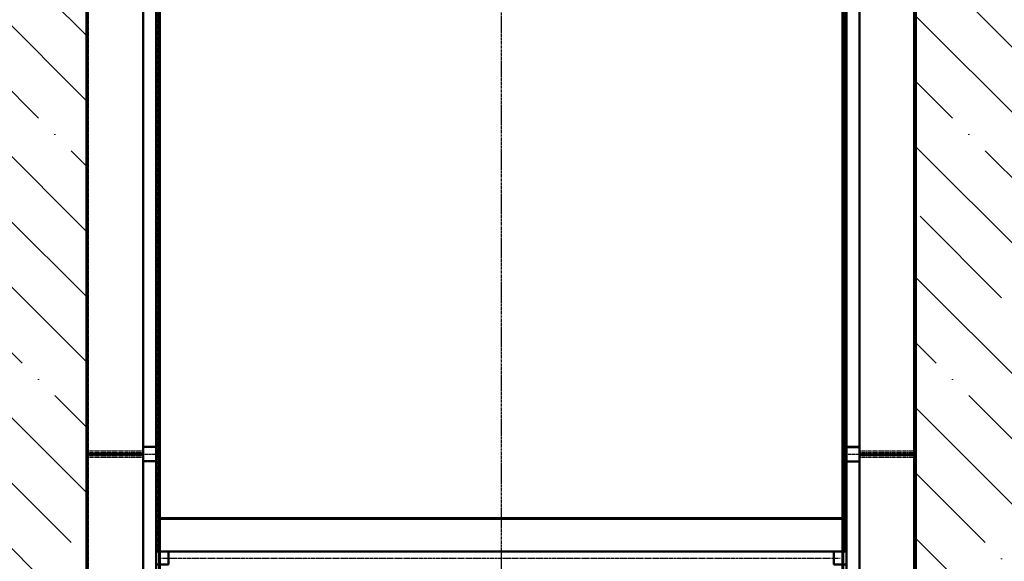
# Model space of a CAD drawing. Header units: millimetres. Extents: x 215401 to 282040, y -56103 to -5143.
# Tile 5 of 47: x 224275 to 231046, y -41895 to -38171. Entities that reach past the tile are written whole.
import ezdxf

# ---------------------------------------------------------------- set-up
doc = ezdxf.new("R2010")
doc.units = ezdxf.units.MM
for name, pattern in [('CENTER2', [28.575, 19.05, -3.175, 3.175, -3.175]), ('осевая', [50.8, 31.75, -6.35, 6.35, -6.35]), ('штриховая 04-2', [6, 4, -2])]:
    doc.linetypes.add(name, pattern=pattern)
for name, color, linetype, lineweight in [('ГТО-2_Бетон_060', 3, 'Continuous', 60), ('ГТО-2_Оси_025', 6, 'осевая', 25), ('ОЗиМ Металл', 1, 'Continuous', 50), ('ОЗиМ Металл штрих', 230, 'штриховая 04-2', 25)]:
    doc.layers.add(name, color=color, linetype=linetype, lineweight=lineweight)
doc.layers.add('ГТО-2_Штриховка_018', color=7, linetype='Continuous', lineweight=18, true_color=0x6b6b6b)
doc.layers.add('ОЗиМ Оси', color=4, linetype='CENTER2')
pattern_1 = [(135, (-199351.9, -1322687.87), (-449.0128, -449.0128), []), (135, (-199351.9, -1322238.85), (-449.0128, -449.0128), [793.75, -158.75, 0, -158.75])]

# ---------------------------------------------------------------- blocks, each defined once
blk = doc.blocks.new('A$C47311293')
at = {"layer": 'ОЗиМ Металл'}
for p, q in [((-2850.4, -10.1), (-2850, 22493.6)), ((-2350.3, 4319.8), (-2350, 22490)), ((2349.7, 4319.8), (2350, 22490)), ((2349.7, 4319.8), (2349.7, 22489.8)), ((2849.6, -10.5), (2850, 22490)), ((-2850, 4989.8, 0), (-2463, 4989.8, 0)), ((2850, 4987.5, 0), (2463, 4987.5, 0)), ((2349.7, 4549.8), (-2350.3, 4549.8)), ((2349.7, 4319.8), (-2288, 4319.8)), ((-2288, 4319.8), (-2288, 4229.8))]:
    blk.add_line(p, q, dxfattribs=at)
at = {"layer": 'ОЗиМ Металл', "elevation": 0}
for points in [[(-2463, 9940.4), (-2373, 9940.4), (-2373, 5039.8), (-2463, 5039.8)], [(2373, 9939.2), (2463, 9939.2), (2463, 5038.6), (2373, 5038.6)], [(-2463, 4939.8), (-2373, 4939.8), (-2373, 5039.8), (-2463, 5039.8)], [(2463, 4937.5), (2373, 4937.5), (2373, 5037.5), (2463, 5037.5)], [(-2463, 0), (-2373, 0), (-2373, 4939.8), (-2463, 4939.8)], [(2373, -1.2), (2463, -1.2), (2463, 4938.6), (2373, 4938.6)]]:
    blk.add_lwpolyline(points, close=True, dxfattribs=at)
at = {"layer": 'ОЗиМ Металл'}
for points in [[(-2288, 4229.8), (-2373, 4229.8), (-2373, 4319.8), (-2288, 4319.8)], [(2288, 4229.8), (2373, 4229.8), (2373, 4319.8), (2288, 4319.8)]]:
    blk.add_lwpolyline(points, close=True, dxfattribs=at)
at = {"layer": 'ОЗиМ Металл штрих', "ltscale": 0.5}
for p, q in [((-2838.4, -10.1), (-2838, 22490)), ((2361.7, 4316.6), (2361.7, 22489.8)), ((-2362.3, 4319.8), (-2362.1, 9989.8)), ((-2838, 5011.8, 0), (-2463, 5011.8, 0)), ((-2373, 5011.8, 0), (-2362, 5011.8, 0)), ((-2838, 4999.8, 0), (-2463, 4999.8, 0)), ((-2838, 4979.8, 0), (-2463, 4979.8, 0)), ((-2838, 4967.8, 0), (-2463, 4967.8, 0)), ((-2373, 4999.8, 0), (-2362, 4999.8, 0)), ((-2373, 4979.8, 0), (-2362, 4979.8, 0)), ((-2373, 4967.8, 0), (-2362, 4967.8, 0)), ((2373, 5009.5, 0), (2362, 5009.5, 0)), ((2373, 4997.5, 0), (2362, 4997.5, 0)), ((2373, 4977.5, 0), (2362, 4977.5, 0)), ((2373, 4965.5, 0), (2362, 4965.5, 0)), ((2838, 5009.5, 0), (2463, 5009.5, 0)), ((2838, 4997.5, 0), (2463, 4997.5, 0)), ((2838, 4977.5, 0), (2463, 4977.5, 0)), ((2838, 4965.5, 0), (2463, 4965.5, 0))]:
    blk.add_line(p, q, dxfattribs=at)
at = {"layer": 'ОЗиМ Металл штрих'}
for p, q in [((2837.6, -10.5), (2838, 22490)), ((2361.7, 4965.5), (2362, 13884.6)), ((2361.7, 4316.6), (2361.7, 4965.5)), ((2349.7, 4540), (-2350.3, 4540))]:
    blk.add_line(p, q, dxfattribs=at)
at = {"layer": 'ОЗиМ Металл штрих', "ltscale": 0.3}
for p, q in [((-2463, 4989.8, 0), (-2373, 4989.8, 0)), ((2463, 4987.5, 0), (2373, 4987.5, 0))]:
    blk.add_line(p, q, dxfattribs=at)
at = {"layer": 'ОЗиМ Оси'}
blk.add_line((-2359.3, 4274.8), (2330.6, 4274.8), dxfattribs=at)

msp = doc.modelspace()

# ---------------------------------------------------------------- hatches: boundary and pattern name
at = {"layer": 'ГТО-2_Штриховка_018'}
h = msp.add_hatch(dxfattribs=at)
h.set_pattern_fill('ANSI35', color=256, scale=100, angle=90)
h.set_pattern_definition(pattern_1)
edge = h.paths.add_edge_path()
edge.add_line((224736.2, -23657.3), (223561.4, -23657.3))
edge.add_line((223561.4, -23657.3), (223561.4, -29157.3))
edge.add_line((223561.4, -29157.3), (224086.2, -29157.3))
edge.add_line((224086.2, -29157.3), (218836.2, -29157.3))
edge.add_line((218836.2, -29157.3), (217861.4, -29157.3))
edge.add_line((217861.4, -29157.3), (217861.4, -23657.3))
edge.add_line((217861.4, -23657.3), (216659, -23657.3))
edge.add_line((216659, -23657.3), (216659, -28896))
edge.add_line((216659, -28896), (217821.1, -29157.5))
edge.add_line((217821.1, -29157.5), (218608.8, -29196.9))
edge.add_arc((218628.2, -29212.6), 25, -38.92555, 141.07445, ccw=False)
edge.add_arc((218628.2, -29212.6), 25, 141.07445, 321.07445, ccw=False)
edge.add_line((218608.8, -29196.9), (217821.1, -29157.5))
edge.add_line((217821.1, -29157.5), (216659, -28896))
edge.add_line((216659, -28896), (216659, -29657.3))
edge.add_line((216659, -29657.3), (218111.4, -30257.3))
edge.add_line((218111.4, -30257.3), (218111.4, -47957.3))
edge.add_line((218111.4, -47957.3), (220336.2, -47957.3))
edge.add_line((220336.2, -47957.3), (222926.2, -49157.3))
edge.add_line((222926.2, -49157.3), (227586.2, -49157.3))
edge.add_line((227586.2, -49157.3), (227586.2, -46157.3))
edge.add_line((227586.2, -46157.3), (224736.2, -46157.3))
edge.add_line((224736.2, -46157.3), (224736.2, -23657.3))
h.paths.add_polyline_path([(220336.2, -41257.3), (223786.2, -41257.3), (223786.2, -44907.3), (220336.2, -44907.3)], flags=16)
h.paths.add_polyline_path([(220336.2, -40757.3), (220336.2, -37157.3), (223786.2, -37157.3), (223786.2, -40757.3)], flags=16)
h.paths.add_polyline_path([(220336.2, -36657.3), (220336.2, -29657.3), (223786.2, -29657.3), (223786.2, -36657.3)], flags=16)
h.paths.add_polyline_path([(234586.2, -46157.3), (227586.2, -46157.3), (227586.2, -49157.3), (234586.2, -49157.3)])
h.paths.add_polyline_path([(238736.2, -23657.3), (237436.2, -23657.3), (237436.2, -46157.3), (238736.2, -46157.3)])
h.paths.add_polyline_path([(241586.2, -46157.3), (234586.2, -46157.3), (234586.2, -49157.3), (241586.2, -49157.3)])
h.paths.add_polyline_path([(248586.2, -46157.3), (241586.2, -46157.3), (241586.2, -49157.3), (248586.2, -49157.3)])
h.paths.add_polyline_path([(245736.2, -23657.3), (244436.2, -23657.3), (244436.2, -46157.3), (245736.2, -46157.3)])
h.paths.add_polyline_path([(252736.2, -23657.3), (251436.2, -23657.3), (251436.2, -46157.3), (252736.2, -46157.3)])
h.paths.add_polyline_path([(255586.2, -46157.3), (248586.2, -46157.3), (248586.2, -49157.3), (255586.2, -49157.3)])
h.paths.add_polyline_path([(262586.2, -46157.3), (255586.2, -46157.3), (255586.2, -49157.3), (262586.2, -49157.3)])
h.paths.add_polyline_path([(259736.2, -23657.3), (258436.2, -23657.3), (258436.2, -46157.3), (259736.2, -46157.3)])
h = msp.add_hatch(dxfattribs=at)
h.set_pattern_fill('ANSI35', color=256, scale=100, angle=90)
h.set_pattern_definition(pattern_1)
h.paths.add_polyline_path([(231736.2, -23657.3), (230436.2, -23657.3), (230436.2, -46667.3), (231736.2, -46667.3)])

# ---------------------------------------------------------------- linework, layer by layer
at = {"layer": 'ГТО-2_Бетон_060'}
for p, q in [((224736.2, -23657.3), (224736.2, -46157.3)), ((225236.2, -23657.3), (225236.2, -46157.3)), ((229936.2, -23657.3), (229936.2, -46157.3)), ((230436.2, -23657.3), (230436.2, -46157.3))]:
    msp.add_line(p, q, dxfattribs=at)
at = {"layer": 'ГТО-2_Оси_025', "ltscale": 0.5}
msp.add_line((227586.2, -22017.3), (227586.2, -50147.7), dxfattribs=at)

# ---------------------------------------------------------------- block references
at = {"color": 5}
msp.add_blockref('A$C47311293', (227586.6, -46147.1), dxfattribs=at)

doc.saveas('drawing.dxf')
